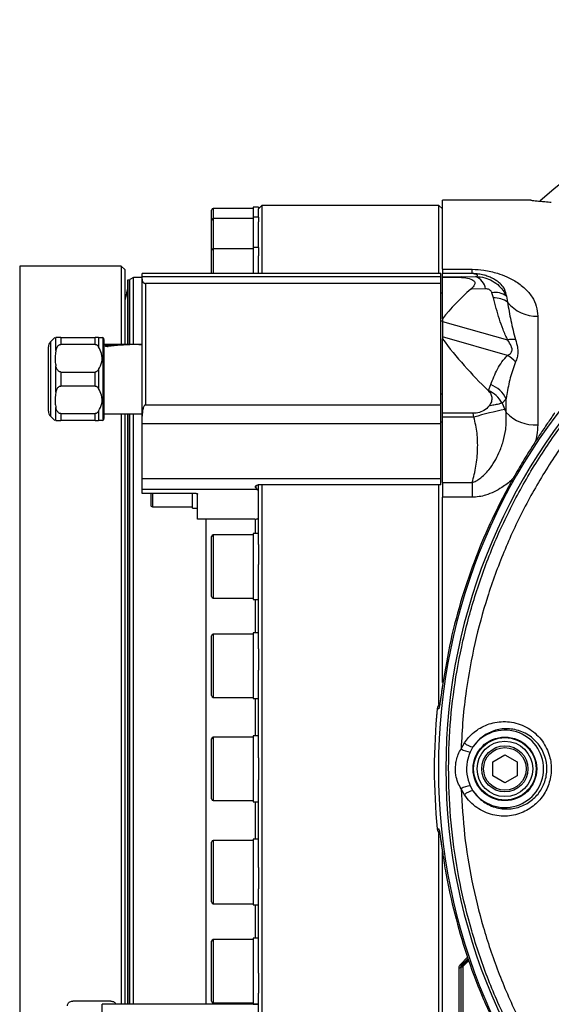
# Model space of a CAD drawing. Extents: x 0 to 4205, y 0 to 2970.
# Tile 29 of 67: x 3032 to 3185, y 707 to 991. Entities that reach past the tile are written whole.
import ezdxf

# ---------------------------------------------------------------- set-up
doc = ezdxf.new("R2010")
doc.units = 0
doc.header["$LTSCALE"] = 5
doc.layers.get('0').update_dxf_attribs({"linetype": 'CONTINUOUS'})

msp = doc.modelspace()

# ---------------------------------------------------------------- linework, layer by layer
at = {"color": 7, "linetype": 'CONTINUOUS'}
for p, q in [((3101.07, 937.22), (3099.57, 937.22)), ((3099.57, 937.22), (3099.57, 934.29)), ((3102.07, 937.72), (3101.07, 936.72)), ((3101.07, 937.22), (3101.07, 936.72)), ((3153.07, 937.72), (3102.07, 937.72)), ((3102.07, 937.72), (3102.07, 918.04)), ((3154.07, 936.72), (3153.07, 937.72)), ((3153.07, 918.04), (3153.07, 937.72)), ((3179.6, 939.22), (3154.07, 939.22)), ((3154.07, 919.29), (3154.07, 939.22)), ((3087.57, 933.42), (3087.57, 936.35)), ((3099.57, 936.85), (3088.07, 936.85)), ((3101.07, 934.29), (3099.57, 934.29)), ((3099.57, 934.29), (3099.57, 925.61)), ((3101.07, 934.29), (3101.07, 936.69)), ((3101.07, 934.29), (3101.07, 932.97)), ((3087.57, 924.74), (3087.57, 933.42)), ((3099.57, 933.92), (3088.07, 933.92)), ((3101.07, 925.59), (3101.07, 932.97)), ((3087.57, 918.04), (3087.57, 924.74)), ((3099.57, 925.24), (3088.07, 925.24)), ((3101.07, 925.61), (3099.57, 925.61)), ((3099.57, 925.61), (3099.57, 918.04)), ((3101.07, 925.59), (3101.07, 923.2)), ((3101.07, 918.02), (3101.07, 923.2)), ((3061.57, 920.22), (3032.32, 920.22)), ((3062.57, 919.22), (3061.57, 920.22)), ((3061.57, 920.22), (3061.57, 897.65)), ((3062.57, 919.22), (3062.57, 897.65)), ((3153.57, 918.04), (3067.57, 918.04)), ((3067.57, 917.22), (3067.57, 918.04)), ((3153.57, 917.22), (3153.57, 918.04)), ((3154.07, 919.29), (3154.07, 918.09)), ((3154.07, 917.1), (3154.07, 918.09)), ((3063.98, 916.19), (3063.5, 916.22)), ((3063.5, 916.22), (3063.5, 897.65)), ((3063.5, 897.65), (3063.5, 916.17)), ((3065.07, 916.97), (3064.07, 916.39)), ((3064.07, 897.65), (3064.07, 916.39)), ((3067.57, 916.97), (3065.07, 916.97)), ((3065.07, 897.65), (3065.07, 916.97)), ((3067.57, 917.22), (3153.57, 917.22)), ((3067.57, 916.41), (3067.57, 917.22)), ((3067.57, 876.9), (3067.57, 916.41)), ((3153.57, 915.2), (3068.57, 915.2)), ((3153.57, 915.2), (3153.57, 917.22)), ((3153.57, 880.24), (3153.57, 915.2)), ((3154.07, 917.02), (3154.07, 917.1)), ((3154.07, 917.02), (3158.08, 917.02)), ((3154.07, 904.97), (3154.07, 917.02)), ((3169.8, 915.87), (3169.56, 916.07)), ((3154.07, 912.39), (3153.57, 912.39)), ((3162.49, 913.79), (3162.22, 913.55)), ((3153.57, 904.39), (3154.07, 904.39)), ((3154.07, 904.97), (3154.07, 904.24)), ((3154.07, 904.24), (3154.07, 899.77)), ((3042.47, 899.65), (3041.16, 898.33)), ((3044.15, 899.65), (3042.74, 899.65)), ((3044.15, 899.65), (3054.04, 899.65)), ((3054.04, 897.63), (3044.15, 897.63)), ((3055.04, 899.65), (3054.04, 899.65)), ((3055.04, 899.65), (3056.02, 899.65)), ((3056.32, 899.49), (3056.05, 899.65)), ((3056.57, 899.05), (3056.57, 887.65)), ((3065.17, 897.65), (3056.57, 897.65)), ((3154.07, 899.77), (3154.07, 899.27)), ((3154.07, 877.76), (3154.07, 899.27)), ((3040.57, 878.37), (3040.57, 896.92)), ((3057.75, 897.03), (3057.7, 897.02)), ((3044.15, 889.67), (3054.04, 889.67)), ((3056.57, 887.65), (3056.57, 876.24)), ((3054.04, 885.63), (3044.15, 885.63)), ((3154.07, 883.26), (3153.57, 883.26)), ((3044.15, 877.67), (3054.04, 877.67)), ((3056.57, 877.65), (3067.57, 877.65)), ((3061.57, 877.65), (3061.57, 775.22)), ((3062.57, 877.65), (3062.57, 775.22)), ((3063.5, 707.33), (3063.5, 877.65)), ((3063.5, 877.65), (3063.5, 707.33)), ((3064.07, 775.22), (3064.07, 877.65)), ((3065.07, 775.22), (3065.07, 877.65)), ((3068.57, 880.24), (3153.57, 880.24)), ((3153.57, 874.68), (3153.57, 880.24)), ((3162.93, 877.76), (3154.07, 877.76)), ((3154.07, 876.65), (3154.07, 877.76)), ((3041.16, 876.96), (3042.47, 875.65)), ((3042.74, 875.65), (3044.15, 875.65)), ((3054.04, 875.65), (3044.15, 875.65)), ((3054.04, 875.65), (3055.04, 875.65)), ((3056.05, 875.65), (3056.32, 875.81)), ((3067.57, 874.68), (3067.57, 876.9)), ((3153.57, 874.68), (3067.57, 874.68)), ((3067.57, 859), (3067.57, 874.68)), ((3153.57, 875.26), (3154.07, 875.26)), ((3153.57, 859), (3153.57, 874.68)), ((3154.07, 857.82), (3154.07, 876.65)), ((3067.57, 859), (3153.57, 859)), ((3067.57, 855.87), (3067.57, 859)), ((3153.57, 857.11), (3153.57, 859)), ((3154.07, 857.82), (3154.07, 853.57)), ((3067.57, 855.87), (3100.61, 855.87)), ((3067.57, 854.65), (3067.57, 855.87)), ((3100.32, 856.23), (3100.61, 855.87)), ((3100.61, 855.87), (3101.07, 855.47)), ((3153.57, 857.11), (3101.02, 857.11)), ((3101.07, 839.9), (3101.07, 857.11)), ((3102.07, 857.11), (3102.07, 612.72)), ((3153.07, 793.86), (3153.07, 857.11)), ((3083.17, 854.65), (3067.57, 854.65)), ((3070.07, 854.65), (3070.07, 851.31)), ((3082.07, 850.44), (3082.07, 854.65)), ((3083.57, 847.22), (3083.57, 854.43)), ((3154.07, 800.12), (3154.07, 853.57)), ((3070.57, 850.81), (3082.07, 850.81)), ((3082.07, 850.44), (3083.57, 850.44)), ((3100.07, 847.22), (3083.57, 847.22)), ((3086.07, 775.22), (3086.07, 847.22)), ((3087.57, 824.94), (3087.57, 842.21)), ((3099.57, 842.71), (3088.07, 842.71)), ((3101.07, 843.07), (3099.57, 843.07)), ((3099.57, 843.07), (3099.57, 824.8)), ((3101.07, 839.9), (3101.07, 834.12)), ((3101.07, 809.79), (3101.07, 834.12)), ((3088.07, 824.44), (3099.57, 824.44)), ((3099.57, 824.8), (3099.57, 824.07)), ((3099.57, 824.07), (3101.07, 824.07)), ((3087.57, 796.33), (3087.57, 813.6)), ((3099.57, 814.1), (3088.07, 814.1)), ((3101.07, 814.47), (3099.57, 814.47)), ((3099.57, 814.47), (3099.57, 795.65)), ((3101.07, 809.79), (3101.07, 803.65)), ((3101.07, 778.35), (3101.07, 803.65)), ((3088.07, 795.83), (3099.57, 795.83)), ((3099.57, 795.65), (3099.57, 795.47)), ((3099.57, 795.47), (3101.07, 795.47)), ((3087.57, 766.58), (3087.57, 783.85)), ((3099.57, 784.35), (3088.07, 784.35)), ((3101.07, 784.72), (3099.57, 784.72)), ((3099.57, 784.72), (3099.57, 765.72)), ((3101.07, 778.35), (3101.07, 772.09)), ((3168.57, 777.24), (3172.07, 779.26)), ((3172.07, 779.26), (3175.57, 777.24)), ((3168.57, 773.19), (3168.57, 777.24)), ((3175.57, 777.24), (3175.57, 773.19)), ((3061.57, 775.22), (3061.57, 707.33)), ((3062.57, 775.22), (3062.57, 707.33)), ((3064.07, 707.33), (3064.07, 775.22)), ((3065.07, 707.33), (3065.07, 775.22)), ((3086.07, 707.33), (3086.07, 775.22)), ((3172.07, 771.17), (3168.57, 773.19)), ((3175.57, 773.19), (3172.07, 771.17)), ((3101.07, 746.78), (3101.07, 772.09)), ((3088.07, 766.08), (3099.57, 766.08)), ((3099.57, 765.72), (3101.07, 765.72)), ((3153.07, 612.72), (3153.07, 756.58)), ((3087.57, 753.93), (3087.57, 754.1)), ((3087.57, 736.83), (3087.57, 753.93)), ((3099.57, 754.6), (3088.07, 754.6)), ((3101.07, 754.96), (3099.57, 754.96)), ((3099.57, 754.96), (3099.57, 735.96)), ((3154.07, 611.22), (3154.07, 751.23)), ((3101.07, 746.78), (3101.07, 740.64)), ((3101.07, 716.32), (3101.07, 740.64)), ((3088.07, 736.33), (3099.57, 736.33)), ((3099.57, 735.96), (3101.07, 735.96)), ((3087.57, 724.83), (3087.57, 725.49)), ((3087.57, 708.22), (3087.57, 724.83)), ((3099.57, 725.99), (3088.07, 725.99)), ((3101.07, 726.36), (3099.57, 726.36)), ((3099.57, 726.36), (3099.57, 707.36)), ((3101.07, 716.32), (3101.07, 710.53)), ((3101.07, 688.11), (3101.07, 710.53)), ((3058.57, 708.25), (3047.57, 708.25)), ((3101.07, 707.33), (3056.07, 707.33)), ((3056.07, 703.33), (3056.07, 707.33)), ((3088.07, 707.72), (3099.57, 707.72)), ((3099.57, 707.36), (3101.07, 707.36))]:
    msp.add_line(p, q, dxfattribs=at)
at = {"color": 8, "linetype": 'CONTINUOUS'}
for p, q in [((3088.07, 936.85), (3088.07, 925.24)), ((3088.07, 925.24), (3088.07, 918.04)), ((3032.32, 920.22), (3032.32, 642.22)), ((3154.07, 919.29), (3162.66, 919.29)), ((3162.66, 918.09), (3154.07, 918.09)), ((3162.66, 918.09), (3162.66, 919.29)), ((3063.98, 916.19), (3063.98, 897.65)), ((3068.57, 915.2), (3068.57, 880.24)), ((3154.07, 917.1), (3159.7, 917.1)), ((3159.7, 917.1), (3163.62, 917.2)), ((3162.57, 913.56), (3162.22, 913.55)), ((3166.49, 913.66), (3162.57, 913.56)), ((3168.76, 911.08), (3168.32, 912.54)), ((3172.51, 911.55), (3172.84, 909.8)), ((3154.07, 904.24), (3172.86, 898.93)), ((3181.53, 905.79), (3181.53, 874.45)), ((3041.16, 898.33), (3041.16, 887.65)), ((3042.74, 895.84), (3042.74, 899.65)), ((3044.15, 899.65), (3044.15, 897.63)), ((3054.04, 897.63), (3054.04, 899.65)), ((3055.04, 899.65), (3055.04, 896.92)), ((3056.32, 875.81), (3056.32, 899.49)), ((3172.86, 894.46), (3154.07, 899.77)), ((3057.58, 897.06), (3057.53, 897.1)), ((3042.74, 883.84), (3042.74, 891.45)), ((3044.15, 889.67), (3044.15, 885.63)), ((3054.04, 885.63), (3054.04, 889.67)), ((3055.04, 890.37), (3055.04, 884.92)), ((3041.16, 887.65), (3041.16, 876.96)), ((3167.3, 884.38), (3168.01, 886.05)), ((3167.28, 884.34), (3167.3, 884.38)), ((3172.43, 881.91), (3171.24, 880.73)), ((3171.24, 880.73), (3172.08, 878.86)), ((3172.43, 877.99), (3172.43, 881.91)), ((3042.74, 875.65), (3042.74, 879.45)), ((3044.15, 877.67), (3044.15, 875.65)), ((3054.04, 875.65), (3054.04, 877.67)), ((3055.04, 878.37), (3055.04, 875.65)), ((3063.98, 877.65), (3063.98, 707.33)), ((3163.15, 876.65), (3162.93, 877.76)), ((3172.08, 878.86), (3172.43, 877.99)), ((3163.15, 876.65), (3154.07, 876.65)), ((3154.07, 857.82), (3162.66, 857.82)), ((3162.66, 857.82), (3162.66, 853.57)), ((3100.32, 856.82), (3100.32, 856.23)), ((3070.57, 854.65), (3070.57, 850.81)), ((3162.66, 853.57), (3154.07, 853.57)), ((3100.27, 843.07), (3100.27, 847.23)), ((3088.07, 842.71), (3088.07, 824.44)), ((3100.27, 814.47), (3100.27, 824.07)), ((3088.07, 814.1), (3088.07, 795.83)), ((3100.27, 784.72), (3100.27, 795.47)), ((3088.07, 784.35), (3088.07, 766.08)), ((3159.46, 780.96), (3160.41, 782.7)), ((3162.88, 781.54), (3162.06, 780.08)), ((3162.06, 770.36), (3162.88, 768.89)), ((3160.41, 767.73), (3159.46, 769.47)), ((3100.27, 754.96), (3100.27, 765.72)), ((3088.07, 754.6), (3088.07, 736.33)), ((3100.27, 726.36), (3100.27, 735.96)), ((3088.07, 725.99), (3088.07, 725.3)), ((3088.07, 725.3), (3088.07, 707.72)), ((3159.24, 718.81), (3161.33, 720.9)), ((3161.46, 720.54), (3159.54, 718.62)), ((3159.74, 718.51), (3161.55, 720.32)), ((3161.68, 719.96), (3160.04, 718.32)), ((3159.45, 717.89), (3159.33, 717.96))]:
    msp.add_line(p, q, dxfattribs=at)
at = {"color": 7, "linetype": 'CONTINUOUS', "flags": 128}
for points in [[(3064.07, 916.17), (3064.04, 916.18), (3063.98, 916.19)], [(3083.17, 854.65), (3083.25, 854.65), (3083.33, 854.64), (3083.4, 854.62), (3083.46, 854.59), (3083.51, 854.55), (3083.54, 854.51), (3083.57, 854.47), (3083.57, 854.43)], [(3100.07, 847.22), (3100.27, 847.23), (3100.46, 847.25), (3100.63, 847.3), (3100.78, 847.36), (3100.91, 847.44), (3101, 847.52), (3101.06, 847.62), (3101.07, 847.72)]]:
    msp.add_lwpolyline(points, dxfattribs=at)
at = {"color": 8, "linetype": 'CONTINUOUS', "flags": 128}
for points in [[(3158.08, 917.02), (3158.88, 917.07), (3159.7, 917.1)], [(3153.17, 793.19), (3153.12, 793.06), (3153.02, 792.52)], [(3152.6, 757.91), (3152.81, 757.91), (3153.02, 757.91)], [(3153.02, 757.91), (3153.12, 757.37), (3153.16, 757.27)], [(3158.88, 688.4), (3158.87, 695), (3158.87, 701.79), (3158.87, 709.73), (3158.87, 717.85)], [(3159.33, 717.96), (3159.33, 709.85), (3159.33, 701.93), (3159.33, 695.17), (3159.33, 688.56)], [(3159.44, 688.59), (3159.45, 696.11), (3159.45, 703.86), (3159.45, 710.8), (3159.45, 717.89)], [(3159.92, 718), (3159.91, 710.94), (3159.91, 704), (3159.91, 696.26), (3159.9, 688.74)]]:
    msp.add_lwpolyline(points, dxfattribs=at)
at = {"color": 8, "linetype": 'CONTINUOUS'}
for radius in [9.17, 6.13]:
    msp.add_circle((3172.07, 775.22), radius, dxfattribs=at)
at = {"color": 7, "linetype": 'CONTINUOUS'}
for radius in [9, 8, 6.64]:
    msp.add_circle((3172.07, 775.22), radius, dxfattribs=at)
for centre, radius, start, end in [((3323.07, 775.22), 216.07, 86.9999, 130.6904), ((3323.07, 775.22), 170.17, 90, 270), ((3323.07, 775.22), 168, 90, 270), ((3088.07, 936.35), 0.5, 90.0283, 179.9717), ((3088.08, 933.42), 0.501, 90.0749, 179.9524), ((3088.07, 924.74), 0.5, 90.0283, 179.9717), ((3200.13, 869.38), 58.2, 130.6443, 142.3036), ((3042.58, 896.92), 2, 135.0208, 179.9811), ((3056.07, 899.05), 0.5, 0.0222, 60.0029), ((3249.72, 970.53), 119.28, 216.6862, 226.271), ((3058.21, 897.77), 0.951, 206.3159, 224.409), ((3042.58, 878.37), 2, 180.0126, 224.9924), ((3056.07, 876.24), 0.5, 299.9971, 359.9778), ((3070.57, 851.3), 0.5, 179.9816, 270.0184), ((3088.07, 842.21), 0.5, 90.0283, 179.9717), ((3088.07, 824.94), 0.5, 180.0283, 269.9717), ((3088.07, 813.6), 0.5, 90.0283, 179.9717), ((3088.08, 796.33), 0.501, 180.0476, 269.9251), ((3323.04, 775.22), 171.32, 174.2021, 185.7971), ((3155.59, 792.22), 3, 139.032, 174.2128), ((3088.08, 783.85), 0.501, 90.0749, 179.9524), ((3088.07, 766.58), 0.5, 180.0283, 269.9717), ((3155.59, 758.22), 3, 185.7851, 220.0172), ((3088.08, 754.1), 0.501, 90.0749, 179.9524), ((3088.07, 736.83), 0.5, 180.0283, 269.9717), ((3088.07, 725.49), 0.5, 90.0283, 179.9717), ((3088.08, 708.22), 0.501, 180.0749, 269.9251)]:
    msp.add_arc(centre, radius, start, end, dxfattribs=at)
at = {"color": 8, "linetype": 'CONTINUOUS'}
for centre, radius, start, end in [((3159.5, 915.31), 1.8, 62.1569, 83.5657), ((3162.05, 913), 4.48, 8.3885, 69.5159), ((3149.94, 909.52), 13.25, 17.7224, 18.8013), ((3169.23, 907.05), 5.56, 53.9357, 99.4408), ((3168.88, 904.32), 6.76, 54.0863, 90.9729), ((3181.18, 916.43), 10.65, 218.5111, 271.878), ((3174.48, 890.53), 8.56, 85.7342, 100.9256), ((3168.01, 886.38), 9.43, 41.0206, 59.0027), ((3164.83, 878.24), 8.44, 25.769, 67.824), ((3163.46, 876.28), 8.96, 29.7397, 64.6239), ((3190.47, 785.59), 95.07, 101.1546, 106.7004), ((3180.78, 885.98), 11.56, 223.7288, 273.7239), ((3323.06, 775.22), 171.33, 174.2038, 185.7962), ((3172.07, 775.22), 11.16, 214.504, 145.496), ((3162.72, 786.24), 6.2, 238.3602, 263.9164), ((3163.3, 785.63), 4.11, 225.296, 264.0683), ((3162.72, 764.19), 6.2, 96.0769, 121.6465), ((3163.3, 764.81), 4.11, 95.9189, 134.7078), ((3159.82, 719.4), 0.82, 225.0633, 250.0357), ((3159.47, 717.75), 0.815, 45.2152, 70.2747), ((3158.92, 718.64), 0.79, 265.8012, 301.0526), ((3159.86, 717.22), 0.79, 85.7294, 121.0001)]:
    msp.add_arc(centre, radius, start, end, dxfattribs=at)
for points, knots in [([(3323.07, 608), (3319.07, 608.08), (3311.03, 608.25), (3299.04, 609.62), (3287.15, 611.77), (3275.46, 614.78), (3263.39, 618.82), (3251.06, 624.09), (3238.61, 630.69), (3226.74, 638.31), (3215.56, 646.88), (3205.15, 656.4), (3195.56, 666.76), (3186.86, 677.89), (3179.14, 689.7), (3172.47, 702.13), (3166.85, 715.09), (3162.33, 728.47), (3158.95, 742.16), (3156.76, 756.1), (3155.75, 770.19), (3155.92, 784.31), (3157.26, 798.35), (3159.81, 812.23), (3163.52, 825.85), (3168.35, 839.13), (3174.27, 851.93), (3181.27, 864.18), (3189.28, 875.81), (3198.23, 886.74), (3208.05, 896.86), (3218.71, 906.11), (3230.12, 914.43), (3242.18, 921.78), (3254.81, 928.08), (3267.92, 933.27), (3281.43, 937.36), (3295.24, 940.28), (3309.15, 942.11), (3318.46, 942.33), (3323.07, 942.43)], [0, 0, 0, 0, 0.022892, 0.045875, 0.068888, 0.091871, 0.114765, 0.141519, 0.168369, 0.195218, 0.221972, 0.248772, 0.275667, 0.302562, 0.329362, 0.35616, 0.383053, 0.409947, 0.436745, 0.463544, 0.490439, 0.517333, 0.544132, 0.570931, 0.597825, 0.624719, 0.651518, 0.678316, 0.705209, 0.732103, 0.758901, 0.785705, 0.812604, 0.839504, 0.866307, 0.893091, 0.919971, 0.946849, 0.973632, 1, 1, 1, 1]), ([(3162.66, 919.29), (3163.77, 919.24), (3165.58, 919.16), (3168.01, 918.69), (3170.24, 918.09), (3172.57, 917.22), (3175.25, 915.83), (3177.82, 913.95), (3179.94, 911.45), (3181.28, 908.68), (3181.44, 906.75), (3181.53, 905.79)], [0, 0, 0, 0, 0.130611, 0.21271, 0.291198, 0.402029, 0.504631, 0.645604, 0.773265, 0.887534, 1, 1, 1, 1]), ([(3166.03, 917.56), (3165.52, 917.7), (3164.42, 918), (3163.27, 918.06), (3162.66, 918.09)], [0, 0, 0, 0, 0.460437, 1, 1, 1, 1]), ([(3163.62, 917.2), (3163.81, 917.23), (3164.07, 917.26), (3164.3, 917.71), (3163.44, 917.91), (3162.98, 918.02), (3162.66, 918.09)], [0, 0, 0, 0, 0.222989, 0.311744, 0.528547, 1, 1, 1, 1]), ([(3163.62, 917.2), (3164.51, 917.13), (3166.19, 917), (3168.54, 916.01), (3170.43, 914.61), (3171.75, 913.04), (3172.29, 911.98), (3172.51, 911.55)], [0, 0, 0, 0, 0.239502, 0.452315, 0.677777, 0.870201, 1, 1, 1, 1]), ([(3172.51, 911.55), (3172.39, 912.22), (3172.19, 913.45), (3171.11, 914.92), (3170.22, 915.57), (3169.8, 915.87)], [0, 0, 0, 0, 0.379089, 0.704189, 1, 1, 1, 1]), ([(3168.32, 912.54), (3168.28, 912.63), (3168.19, 912.84), (3167.93, 913.17), (3167.54, 913.45), (3167.05, 913.63), (3166.69, 913.65), (3166.49, 913.66)], [0, 0, 0, 0, 0.124675, 0.309612, 0.530052, 0.745606, 1, 1, 1, 1]), ([(3172.86, 898.93), (3172.41, 899.92), (3171.52, 901.89), (3170.11, 905.94), (3169.3, 909.03), (3168.76, 911.08)], [0, 0, 0, 0, 0.254417, 0.504025, 1, 1, 1, 1]), ([(3172.84, 909.8), (3173.13, 908.03), (3173.71, 904.41), (3174.64, 900.86), (3175.12, 899.06)], [0, 0, 0, 0, 0.489817, 1, 1, 1, 1]), ([(3215.65, 898.76), (3213.95, 897.24), (3208.83, 892.67), (3200.85, 884.39), (3192.08, 873.71), (3184.24, 862.32), (3177.38, 850.32), (3171.59, 837.79), (3166.87, 824.79), (3163.23, 811.45), (3161.07, 799.61), (3159.89, 789.43), (3159.6, 783.78), (3159.46, 780.96)], [0, 0, 0, 0, 0.050838, 0.153521, 0.256567, 0.359616, 0.462298, 0.564968, 0.668005, 0.771044, 0.873717, 0.936858, 1, 1, 1, 1]), ([(3172.86, 894.46), (3173.18, 894.65), (3173.77, 895.01), (3174.23, 895.93), (3174.08, 896.64), (3173.7, 897.65), (3173.26, 898.33), (3172.86, 898.93)], [0, 0, 0, 0, 0.2076, 0.383403, 0.542461, 0.599506, 1, 1, 1, 1]), ([(3175.12, 899.06), (3175.34, 898.31), (3175.7, 897.06), (3175.86, 895.3), (3175.64, 893.86), (3175.29, 893), (3175.12, 892.57)], [0, 0, 0, 0, 0.349912, 0.583126, 0.791836, 1, 1, 1, 1]), ([(3057.58, 897.06), (3057.6, 897.05), (3057.65, 897.03), (3057.71, 897.03), (3057.75, 897.03)], [0, 0, 0, 0, 0.403286, 1, 1, 1, 1]), ([(3168.01, 886.05), (3168.59, 887.55), (3169.46, 889.82), (3171.15, 892.64), (3172.29, 893.85), (3172.86, 894.46)], [0, 0, 0, 0, 0.492179, 0.743144, 1, 1, 1, 1]), ([(3175.12, 892.57), (3174.58, 891.07), (3173.49, 888), (3172.81, 884.37), (3172.49, 882.32), (3172.43, 881.91)], [0, 0, 0, 0, 0.4332923, 0.8867667, 1, 1, 1, 1]), ([(3171.24, 880.73), (3170.92, 880.62), (3170.16, 880.37), (3168.9, 880.11), (3167.97, 879.97), (3167.5, 879.9)], [0, 0, 0, 0, 0.260421, 0.631027, 1, 1, 1, 1]), ([(3162.66, 857.82), (3163.04, 857.95), (3163.81, 858.22), (3165.52, 859.36), (3167.35, 861.23), (3169.11, 863.81), (3170.52, 866.55), (3171.63, 869.62), (3172.52, 873.52), (3172.46, 876.34), (3172.43, 877.99)], [0, 0, 0, 0, 0.051066, 0.102131, 0.258023, 0.378383, 0.497357, 0.645667, 0.791416, 1, 1, 1, 1]), ([(3162.66, 857.82), (3163.06, 859.37), (3163.88, 862.51), (3164.29, 867.28), (3164.19, 872.06), (3163.5, 875.11), (3163.15, 876.65)], [0, 0, 0, 0, 0.252251, 0.509075, 0.751872, 1, 1, 1, 1]), ([(3181.53, 874.45), (3181.49, 873.47), (3181.43, 871.8), (3180.99, 870.2), (3180.81, 869.54)], [0, 0, 0, 0, 0.589556, 1, 1, 1, 1]), ([(3174.49, 859.05), (3174.36, 858.92), (3173.4, 857.88), (3171.53, 856.55), (3168.98, 855.06), (3166.75, 854.19), (3164.62, 853.66), (3163.31, 853.6), (3162.66, 853.57)], [0, 0, 0, 0, 0.0423508, 0.3168719, 0.5097173, 0.7055744, 0.8524256, 1, 1, 1, 1]), ([(3154.11, 799.4), (3153.99, 798.61), (3153.78, 797.14), (3153.52, 795.14), (3153.24, 793.69), (3153.18, 792.84), (3153.04, 792.56), (3153.02, 792.52)], [0, 0, 0, 0, 0.342142, 0.641617, 0.863255, 0.982344, 1, 1, 1, 1]), ([(3153.02, 792.52), (3152.95, 792.52), (3152.81, 792.52), (3152.67, 792.52), (3152.6, 792.52)], [0, 0, 0, 0, 0.506598, 1, 1, 1, 1]), ([(3160.41, 782.7), (3160.8, 783.24), (3161.6, 784.36), (3163.14, 785.81), (3164.96, 787.08), (3166.99, 788.04), (3169.24, 788.67), (3171.61, 788.92), (3174.06, 788.73), (3176.47, 788.1), (3178.76, 787.03), (3180.81, 785.54), (3182.53, 783.74), (3183.87, 781.68), (3184.79, 779.54), (3185.31, 777.36), (3185.43, 775.86), (3185.42, 774.36), (3185.28, 772.88), (3184.76, 770.82), (3183.93, 768.89), (3182.81, 767.09), (3181.42, 765.48), (3179.75, 764.07), (3177.85, 762.93), (3175.7, 762.09), (3173.41, 761.61), (3170.98, 761.53), (3168.53, 761.91), (3166.15, 762.72), (3163.96, 763.98), (3161.97, 765.63), (3160.94, 767.02), (3160.41, 767.73)], [0, 0, 0, 0, 0.02822, 0.059467, 0.090338, 0.123236, 0.155867, 0.190549, 0.225215, 0.261116, 0.297331, 0.333184, 0.36955, 0.403883, 0.438638, 0.469252, 0.499991, 0.50307, 0.533588, 0.563966, 0.594071, 0.623857, 0.654707, 0.685175, 0.717577, 0.74966, 0.783905, 0.818053, 0.853746, 0.889668, 0.925678, 0.962175, 1, 1, 1, 1]), ([(3162.88, 768.89), (3163.32, 768.29), (3164.19, 767.11), (3165.87, 765.71), (3167.72, 764.64), (3169.73, 763.93), (3171.81, 763.61), (3173.87, 763.66), (3176.45, 764.18), (3179.36, 765.59), (3182.02, 768.19), (3183.45, 770.92), (3184.05, 773.31), (3184.26, 775.79), (3183.85, 778.35), (3182.82, 780.73), (3181.67, 782.49), (3180.19, 784.02), (3178.44, 785.27), (3176.49, 786.17), (3174.43, 786.7), (3172.34, 786.84), (3169.69, 786.56), (3166.66, 785.39), (3164.23, 783.43), (3163.2, 781.99), (3162.88, 781.54)], [0, 0, 0, 0, 0.03762, 0.074058, 0.109861, 0.145772, 0.181395, 0.215565, 0.249871, 0.314334, 0.37572, 0.435727, 0.467769, 0.500015, 0.561491, 0.596485, 0.630911, 0.667504, 0.703419, 0.739777, 0.775718, 0.810398, 0.845096, 0.910269, 0.971936, 1, 1, 1, 1]), ([(3159.46, 769.47), (3159.12, 770.07), (3158.43, 771.29), (3157.83, 773.68), (3157.77, 775.86), (3158.1, 777.87), (3158.57, 779.42), (3159.17, 780.45), (3159.46, 780.96)], [0, 0, 0, 0, 0.171854, 0.346275, 0.603662, 0.705244, 0.853134, 1, 1, 1, 1]), ([(3162.06, 780.08), (3161.73, 779.17), (3160.99, 777.1), (3160.92, 773.68), (3161.69, 771.44), (3162.06, 770.36)], [0, 0, 0, 0, 0.290139, 0.657697, 1, 1, 1, 1]), ([(3159.46, 769.47), (3159.72, 765.03), (3160.25, 756.11), (3162.43, 742.8), (3165.64, 729.63), (3170.01, 716.59), (3175.52, 703.84), (3181.98, 691.82), (3189.2, 680.69), (3197.12, 670.38), (3205.87, 660.59), (3212.39, 654.65), (3215.64, 651.68)], [0, 0, 0, 0, 0.099447, 0.199564, 0.300957, 0.402352, 0.506692, 0.611032, 0.70703, 0.803029, 0.901514, 1, 1, 1, 1]), ([(3153.02, 757.91), (3153.06, 757.78), (3153.23, 757.28), (3153.35, 756.15), (3153.63, 754.44), (3153.87, 752.66), (3154.04, 751.48), (3154.11, 751.04)], [0, 0, 0, 0, 0.060046, 0.22781, 0.485683, 0.806259, 1, 1, 1, 1]), ([(3158.87, 717.85), (3158.87, 717.89), (3158.87, 718.08), (3158.95, 718.44), (3159.14, 718.68), (3159.24, 718.81)], [0, 0, 0, 0, 0.1278992, 0.5270211, 1, 1, 1, 1]), ([(3159.54, 718.62), (3159.49, 718.56), (3159.42, 718.47), (3159.35, 718.27), (3159.32, 718.12), (3159.33, 717.99), (3159.33, 717.96)], [0, 0, 0, 0, 0.361461, 0.466475, 0.86846, 1, 1, 1, 1]), ([(3159.45, 717.89), (3159.45, 717.92), (3159.47, 718.04), (3159.54, 718.27), (3159.67, 718.43), (3159.74, 718.51)], [0, 0, 0, 0, 0.123423, 0.520166, 1, 1, 1, 1]), ([(3159.54, 718.62), (3159.58, 718.6), (3159.65, 718.57), (3159.71, 718.53), (3159.74, 718.51)], [0, 0, 0, 0, 0.580476, 1, 1, 1, 1]), ([(3160.04, 718.32), (3160.01, 718.28), (3159.94, 718.2), (3159.92, 718.08), (3159.92, 718.02), (3159.92, 718)], [0, 0, 0, 0, 0.473012, 0.873027, 1, 1, 1, 1])]:
    msp.add_open_spline(points, degree=3, knots=knots, dxfattribs=at)
at = {"color": 7, "linetype": 'CONTINUOUS'}
for points, knots in [([(3179.6, 939.21), (3179.6, 939.21), (3179.47, 939.23), (3180.32, 939.13), (3180.77, 939.08), (3182.19, 938.94), (3183.69, 938.8), (3184.81, 938.71), (3185.44, 938.66)], [0, 0, 0, 0, 0.004221, 0.061724, 0.202956, 0.431793, 0.687073, 1, 1, 1, 1]), ([(3169.81, 915.89), (3169.68, 915.99), (3169.34, 916.24), (3168.76, 916.56), (3168.14, 916.87), (3167.31, 917.22), (3166.62, 917.47), (3166.1, 917.59), (3166.04, 917.6)], [0, 0, 0, 0, 0.1225068, 0.3032376, 0.4721571, 0.6203734, 0.9558038, 1, 1, 1, 1]), ([(3063.5, 916.17), (3063.46, 915.17), (3063.36, 913.22), (3062.83, 911.34), (3062.57, 910.43)], [0, 0, 0, 0, 0.514142, 1, 1, 1, 1]), ([(3067.57, 916.41), (3067.58, 916.29), (3067.61, 915.9), (3067.86, 915.48), (3068.19, 915.28), (3068.34, 915.22), (3068.48, 915.2), (3068.54, 915.2), (3068.57, 915.2)], [0, 0, 0, 0, 0.21655, 0.680037, 0.75707, 0.88686, 0.945804, 1, 1, 1, 1]), ([(3158.08, 917.02), (3158.33, 917.02), (3159.08, 917.02), (3159.84, 916.95), (3160.34, 916.9)], [0, 0, 0, 0, 0.331788, 1, 1, 1, 1]), ([(3160.34, 916.9), (3160.99, 916.81), (3161.86, 916.69), (3162.84, 916.24), (3163.29, 915.86), (3163.46, 915.31), (3163.22, 914.54), (3162.78, 914.09), (3162.49, 913.79)], [0, 0, 0, 0, 0.352641, 0.476893, 0.582875, 0.66271, 0.775211, 1, 1, 1, 1]), ([(3042.74, 895.84), (3042.84, 896.18), (3042.97, 896.65), (3043.32, 897.19), (3043.6, 897.46), (3043.9, 897.6), (3044.07, 897.62), (3044.15, 897.63)], [0, 0, 0, 0, 0.429979, 0.604883, 0.787178, 0.899799, 1, 1, 1, 1]), ([(3054.04, 897.63), (3054.13, 897.62), (3054.3, 897.6), (3054.59, 897.46), (3054.84, 897.23), (3054.98, 897.01), (3055.04, 896.92)], [0, 0, 0, 0, 0.205712, 0.405386, 0.741507, 1, 1, 1, 1]), ([(3057.36, 897.35), (3060.46, 897.57), (3063.89, 897.82), (3067.31, 897.6), (3067.63, 897.58)], [0, 0, 0, 0, 0.9053877, 1, 1, 1, 1]), ([(3067.63, 897.58), (3066.74, 897.58), (3063.44, 897.6), (3060.15, 897.27), (3057.75, 897.03)], [0, 0, 0, 0, 0.268835, 1, 1, 1, 1]), ([(3042.74, 895.84), (3042.58, 894.79), (3042.35, 893.31), (3042.65, 891.87), (3042.74, 891.45)], [0, 0, 0, 0, 0.7129, 1, 1, 1, 1]), ([(3055.04, 890.37), (3055.4, 891.09), (3056.13, 892.52), (3056.06, 894.95), (3055.37, 896.29), (3055.04, 896.92)], [0, 0, 0, 0, 0.347452, 0.691882, 1, 1, 1, 1]), ([(3057.7, 897.02), (3057.63, 897.02), (3057.47, 897.01), (3057.25, 897.03), (3057.08, 897.06), (3056.98, 897.11), (3056.93, 897.14), (3056.9, 897.18), (3056.9, 897.22), (3056.93, 897.25), (3057.01, 897.29), (3057.16, 897.33), (3057.29, 897.34), (3057.36, 897.35)], [0, 0, 0, 0, 0.17264, 0.339984, 0.486617, 0.541242, 0.584945, 0.618057, 0.642979, 0.673527, 0.718858, 0.839031, 1, 1, 1, 1]), ([(3044.15, 889.67), (3044.07, 889.67), (3043.89, 889.69), (3043.61, 889.83), (3043.25, 890.17), (3042.93, 890.74), (3042.8, 891.22), (3042.74, 891.45)], [0, 0, 0, 0, 0.107698, 0.212235, 0.388215, 0.70588, 1, 1, 1, 1]), ([(3055.04, 890.37), (3054.95, 890.24), (3054.79, 890.01), (3054.5, 889.78), (3054.24, 889.68), (3054.1, 889.67), (3054.04, 889.67)], [0, 0, 0, 0, 0.366769, 0.65846, 0.866596, 1, 1, 1, 1]), ([(3042.74, 883.84), (3042.58, 882.79), (3042.35, 881.31), (3042.65, 879.87), (3042.74, 879.45)], [0, 0, 0, 0, 0.7128461, 1, 1, 1, 1]), ([(3042.74, 883.84), (3042.84, 884.18), (3042.97, 884.65), (3043.32, 885.19), (3043.6, 885.46), (3043.9, 885.6), (3044.07, 885.62), (3044.15, 885.63)], [0, 0, 0, 0, 0.430059, 0.604959, 0.787184, 0.899801, 1, 1, 1, 1]), ([(3054.04, 885.63), (3054.13, 885.62), (3054.3, 885.6), (3054.59, 885.46), (3054.84, 885.23), (3054.98, 885.01), (3055.04, 884.92)], [0, 0, 0, 0, 0.205706, 0.405375, 0.741362, 1, 1, 1, 1]), ([(3055.04, 878.37), (3055.4, 879.09), (3056.13, 880.52), (3056.06, 882.95), (3055.37, 884.29), (3055.04, 884.92)], [0, 0, 0, 0, 0.347451, 0.691915, 1, 1, 1, 1]), ([(3167.28, 884.34), (3167.56, 884), (3168.12, 883.34), (3168.39, 882.05), (3168.15, 880.84), (3167.71, 880.2), (3167.5, 879.9)], [0, 0, 0, 0, 0.268811, 0.523451, 0.781711, 1, 1, 1, 1]), ([(3044.15, 877.67), (3044.07, 877.67), (3043.89, 877.69), (3043.61, 877.83), (3043.25, 878.17), (3042.93, 878.74), (3042.8, 879.22), (3042.74, 879.45)], [0, 0, 0, 0, 0.1077003, 0.2122392, 0.388288, 0.7058742, 1, 1, 1, 1]), ([(3055.04, 878.37), (3054.95, 878.24), (3054.79, 878.01), (3054.5, 877.78), (3054.24, 877.68), (3054.1, 877.67), (3054.04, 877.67)], [0, 0, 0, 0, 0.366787, 0.658379, 0.866589, 1, 1, 1, 1]), ([(3068.57, 880.24), (3068.56, 880.24), (3068.52, 880.24), (3068.43, 880.21), (3068.28, 880.12), (3068.02, 879.78), (3067.65, 878.7), (3067.61, 877.66), (3067.57, 876.9)], [0, 0, 0, 0, 0.009334, 0.036446, 0.076909, 0.150633, 0.37827, 1, 1, 1, 1]), ([(3167.5, 879.9), (3167.4, 879.78), (3166.87, 879.15), (3165.67, 878.28), (3164.13, 877.81), (3163.21, 877.77), (3162.93, 877.76)], [0, 0, 0, 0, 0.094376, 0.469089, 0.84031, 1, 1, 1, 1]), ([(3186.31, 877.85), (3186.29, 877.8), (3185.99, 877.26), (3185.29, 876.3), (3184.31, 874.83), (3182.93, 872.79), (3181.15, 870.1), (3178.8, 866.43), (3176.25, 862.2), (3173.56, 857.49), (3171.87, 854.26), (3171.03, 852.65)], [0, 0, 0, 0, 0.005741, 0.062677, 0.120406, 0.18573, 0.313072, 0.447943, 0.629904, 0.814791, 1, 1, 1, 1]), ([(3055.97, 875.65), (3055.98, 875.65), (3056.22, 875.65), (3055.4, 875.65), (3055.14, 875.65), (3055.04, 875.65)], [0, 0, 0, 0, 0.04878, 0.636005, 1, 1, 1, 1]), ([(3100.32, 856.23), (3100.29, 856.29), (3100.21, 856.41), (3100.21, 856.63), (3100.32, 856.83), (3100.5, 856.98), (3100.74, 857.09), (3100.92, 857.1), (3101.02, 857.11)], [0, 0, 0, 0, 0.151359, 0.294857, 0.447206, 0.616272, 0.799408, 1, 1, 1, 1]), ([(3171.03, 852.65), (3170.14, 850.86), (3167.47, 845.48), (3163.57, 836.24), (3159.55, 824.55), (3156.25, 812.26), (3154.82, 803.69), (3154.11, 799.4)], [0, 0, 0, 0, 0.10689, 0.320761, 0.535686, 0.76717, 1, 1, 1, 1]), ([(3154.06, 799.1), (3154.03, 798.88), (3153.93, 798.18), (3153.77, 797.05), (3153.58, 795.75), (3153.44, 794.73), (3153.28, 793.78), (3153.25, 793.53), (3153.15, 793.09), (3153.17, 793.14), (3153.17, 793.15)], [0, 0, 0, 0, 0.112077, 0.350624, 0.567897, 0.753448, 0.895368, 0.972977, 0.998526, 1, 1, 1, 1]), ([(3153.17, 757.28), (3153.17, 757.28), (3153.18, 757.22), (3153.23, 757.02), (3153.3, 756.56), (3153.42, 755.82), (3153.56, 754.81), (3153.74, 753.59), (3153.94, 752.21), (3154.07, 751.24), (3154.15, 750.73), (3154.15, 750.72)], [0, 0, 0, 0, 0.0002896, 0.0275831, 0.0946523, 0.2082577, 0.3656364, 0.556048, 0.7677768, 0.9932498, 1, 1, 1, 1]), ([(3154.11, 751.04), (3154.41, 749.06), (3155.33, 743.13), (3157.48, 733.33), (3160.95, 721.47), (3165.35, 709.53), (3169.13, 701.71), (3171.03, 697.79)], [0, 0, 0, 0, 0.1068762, 0.320731, 0.5356601, 0.7671493, 1, 1, 1, 1]), ([(3046.07, 706.92), (3046.09, 707.07), (3046.13, 707.37), (3046.39, 707.77), (3046.77, 708.07), (3047.19, 708.22), (3047.46, 708.24), (3047.57, 708.25)], [0, 0, 0, 0, 0.201851, 0.409693, 0.626269, 0.850422, 1, 1, 1, 1]), ([(3058.57, 708.25), (3058.74, 708.23), (3059.08, 708.2), (3059.52, 707.98), (3059.85, 707.68), (3059.94, 707.43), (3059.98, 707.33)], [0, 0, 0, 0, 0.280634, 0.555047, 0.818917, 1, 1, 1, 1])]:
    msp.add_open_spline(points, degree=3, knots=knots, dxfattribs=at)

doc.saveas('drawing.dxf')
